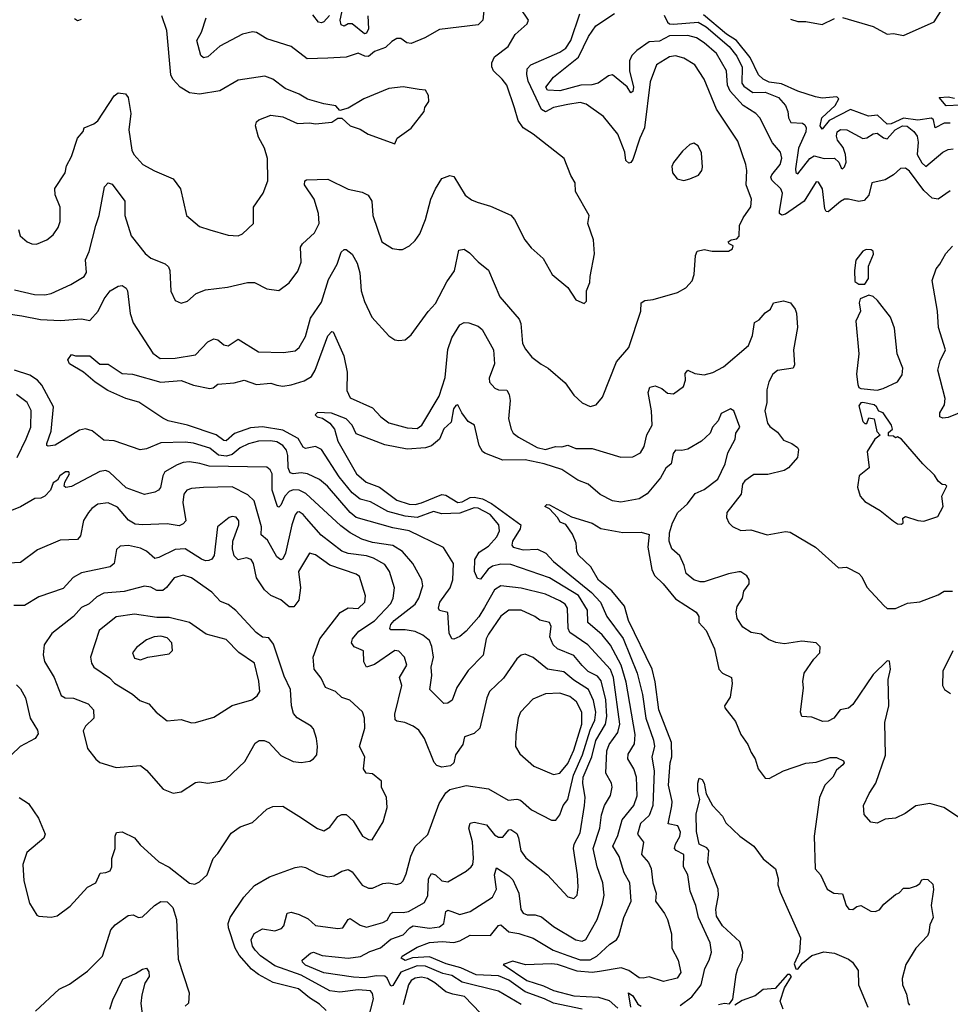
# Model space of a CAD drawing. Extents: x 1268547 to 1425625, y 515768 to 616754.
# Tile 30 of 256: x 1322921 to 1327495, y 535759 to 540597. Entities that reach past the tile are written whole.
import ezdxf

# ---------------------------------------------------------------- set-up
doc = ezdxf.new("R2010")
doc.units = 0

msp = doc.modelspace()

# ---------------------------------------------------------------- linework, layer by layer
at = {"layer": '0CON10XD'}
for points in [[(1322895, 539270), (1322994.3, 539245.7), (1323045, 539244.5), (1323075, 539250.6), (1323172, 539295), (1323238.1, 539335), (1323249.1, 539355), (1323245, 539416.7), (1323262.6, 539457.4), (1323294.8, 539585.2), (1323311.1, 539635), (1323337.1, 539775), (1323355, 539795.8), (1323375, 539789.2), (1323438.5, 539705), (1323438.2, 539635), (1323469.1, 539535), (1323538.1, 539448.1), (1323565, 539424.4), (1323636.3, 539396.3), (1323651.7, 539381.7), (1323659.2, 539365), (1323663, 539263), (1323685, 539216.2), (1323714.2, 539204.2), (1323745, 539213.1), (1323789.1, 539250.9), (1323835, 539268.6), (1323942.7, 539282.7), (1324040, 539305), (1324075, 539305.8), (1324135, 539274), (1324195, 539266.7), (1324245, 539303.8), (1324288.3, 539361.7), (1324304.2, 539405), (1324301.2, 539478.8), (1324311.1, 539495), (1324370, 539550), (1324393.3, 539595), (1324388.9, 539645), (1324367.8, 539715), (1324321.1, 539785), (1324322, 539805), (1324330.9, 539809.1), (1324435, 539812.7), (1324535, 539763.6), (1324605, 539749.2), (1324632.9, 539735), (1324651.9, 539705), (1324657.1, 539635), (1324701.5, 539505), (1324753.2, 539473.2), (1324785, 539467.1), (1324802.3, 539467.7), (1324836.2, 539485), (1324865, 539512), (1324886.9, 539545), (1324915.3, 539614.7), (1324942.5, 539715), (1324963.9, 539766.1), (1324995, 539815.8), (1325035, 539830.8), (1325055, 539826), (1325110.8, 539735), (1325141.7, 539711.7), (1325169.4, 539700.6), (1325235, 539680), (1325335.4, 539635.4), (1325353.1, 539615), (1325404.3, 539515), (1325435, 539475.8), (1325493, 539423), (1325538.8, 539345), (1325615, 539280), (1325655, 539220), (1325695, 539202.5), (1325707, 539213), (1325706.7, 539265), (1325723.8, 539305), (1325724, 539335), (1325745.8, 539445.8), (1325742, 539515), (1325713.8, 539595), (1325720, 539635), (1325652.7, 539752.7), (1325651.2, 539795), (1325630.5, 539830.5), (1325596.7, 539915), (1325444.2, 540035), (1325395, 540065.6), (1325371.5, 540101.5), (1325353, 540163), (1325314.5, 540275), (1325293.1, 540305), (1325249.5, 540345), (1325241.2, 540365), (1325241.8, 540385), (1325255.3, 540414.7), (1325321.9, 540465), (1325356.2, 540523.8), (1325415, 540576.7), (1325422, 540595), (1325381.4, 540655)], [(1325203.3, 540656.7), (1325197.9, 540595), (1325175, 540571.8), (1324985, 540548.9), (1324912.2, 540507.8), (1324845, 540480.3), (1324823.1, 540483.1), (1324795, 540504.4), (1324775, 540504.3), (1324749.8, 540490.2), (1324719.2, 540460.8), (1324665, 540440.9), (1324635, 540415.3), (1324617.3, 540417.3), (1324585, 540432.9), (1324525, 540411.8), (1324435, 540407.5), (1324334.1, 540404.1), (1324255, 540464.6), (1324135, 540502.3), (1324085, 540533.6), (1324065, 540537.5), (1324015.8, 540525), (1323905, 540466.6), (1323845, 540414.3), (1323825, 540408.8), (1323810.9, 540420.9), (1323791.3, 540495), (1323814.6, 540535), (1323838.2, 540605)], [(1324631.6, 540615), (1324635, 540552), (1324625, 540530.5), (1324615, 540526.4), (1324555, 540576.5), (1324535, 540575.8), (1324515, 540565.4), (1324500.6, 540570.6), (1324495.8, 540595), (1324509.7, 540655)], [(1326965, 540606.7), (1327115, 540562.9), (1327185, 540525.5), (1327215, 540528.8), (1327265, 540518.2), (1327415, 540585.7), (1327455, 540648.6)], [(1322852.5, 539152.5), (1322931.8, 539141.8), (1323023.3, 539123.3), (1323120.9, 539119.1), (1323225, 539127.6), (1323265, 539119.2), (1323305.9, 539164.1), (1323336.8, 539225), (1323365, 539264.4), (1323405, 539287.5), (1323425, 539290.8), (1323445, 539277.5), (1323450, 539265), (1323463.8, 539153.8), (1323477.9, 539107.9), (1323575, 538957.5), (1323611.7, 538931.7), (1323685, 538933.3), (1323785, 538950), (1323846.1, 539013.9), (1323875, 539027.8), (1323895, 539022.9), (1323925, 538998.6), (1323945, 538994.2), (1323995, 539027.5), (1324095, 538964.4), (1324218.3, 538961.7), (1324275, 538970), (1324295, 538986), (1324325, 539040), (1324350.5, 539129.5), (1324405, 539209.4), (1324439.5, 539320.5), (1324481.8, 539395), (1324501.4, 539455), (1324515, 539468), (1324525, 539468), (1324555, 539444.2), (1324579.8, 539399.8), (1324593, 539353), (1324599.1, 539265), (1324615, 539211.2), (1324652.5, 539135), (1324735, 539043.8), (1324764.4, 539024.4), (1324785, 539020), (1324815, 539024), (1324845, 539048.8), (1324927.9, 539162.1), (1324965, 539202), (1325020.8, 539309.2), (1325057.3, 539362.7), (1325079.5, 539465), (1325105, 539469.3), (1325131.6, 539451.6), (1325175, 539406.5), (1325225, 539366.7), (1325281.2, 539235), (1325375.6, 539125), (1325384.5, 539104.5), (1325392.5, 539005), (1325407.2, 538977.2), (1325438.9, 538938.9), (1325483.4, 538903.4), (1325518.8, 538885), (1325601.7, 538811.7), (1325645, 538752), (1325685, 538713.3), (1325725, 538696.2), (1325755, 538704), (1325785, 538742.5), (1325855, 538916.2), (1325915, 538986.2), (1325974.3, 539165), (1325976.2, 539205), (1325993, 539217), (1326035, 539221.4), (1326154.1, 539255.9), (1326195, 539278.8), (1326226.8, 539313.2), (1326235.6, 539344.4), (1326242.3, 539437.7), (1326251.2, 539458.8), (1326285, 539468.1), (1326325, 539460), (1326405, 539460), (1326425, 539470), (1326427.5, 539485), (1326407.5, 539495), (1326403.3, 539505), (1326417.5, 539515), (1326445, 539520), (1326456.9, 539533.1), (1326458.9, 539585), (1326476.9, 539623.1), (1326515, 539677.5), (1326518, 539715), (1326492.1, 539785), (1326494.5, 539855), (1326489.1, 539885), (1326450.1, 540000.1), (1326346.5, 540156.5), (1326285, 540304.3), (1326239.6, 540375), (1326185, 540408.4), (1326145, 540418.8), (1326115, 540414.1), (1326050.8, 540375), (1326019.1, 540290.9), (1325991.9, 540065), (1325969, 540015), (1325935, 539910), (1325925, 539895.8), (1325915, 539892.5), (1325900.6, 539905), (1325894.5, 539945), (1325860.4, 540035), (1325790.4, 540120.4), (1325705, 540180.9), (1325675, 540189.3), (1325615, 540180.2), (1325544.2, 540165.8), (1325505.3, 540144.7), (1325485.2, 540155.2), (1325419.4, 540295), (1325413.3, 540326.7), (1325415.4, 540355), (1325432.9, 540375), (1325575, 540437.4), (1325605, 540457.5), (1325630.5, 540495), (1325674.3, 540625.7)], [(1322914.3, 539565), (1322924, 539535), (1322957.5, 539505), (1322980, 539495), (1323004.2, 539494.2), (1323055, 539515.8), (1323085, 539538.8), (1323110.8, 539575), (1323120, 539605), (1323119.2, 539675), (1323095.8, 539735.8), (1323093.2, 539766.8), (1323144, 539845), (1323151.7, 539878.3), (1323175.5, 539924.5), (1323205.5, 540014.5), (1323232.3, 540047.7), (1323238, 540065), (1323285, 540084.4), (1323305, 540100), (1323385, 540222.5), (1323405, 540237.5), (1323441.7, 540231.7), (1323454.1, 540214.1), (1323466.9, 540135), (1323457.8, 540055), (1323472.2, 539955), (1323481.9, 539935), (1323526, 539885), (1323583.7, 539853.7), (1323675.4, 539815.4), (1323711.9, 539765), (1323741.2, 539635), (1323805, 539580), (1323856, 539564), (1323945, 539538), (1323995, 539534.2), (1324015.8, 539544.2), (1324070.8, 539595), (1324070, 539675), (1324118.1, 539745), (1324140, 539805), (1324139.6, 539915), (1324124.5, 539965), (1324095, 540018.8), (1324080, 540075), (1324084.2, 540095), (1324096.2, 540105), (1324155, 540127.1), (1324215, 540119.2), (1324285.8, 540085.8), (1324345, 540090), (1324375, 540084.2), (1324455, 540093.8), (1324485, 540112.5), (1324505, 540113.3), (1324545.8, 540075.8), (1324595, 540058), (1324634.2, 540034.2), (1324765, 539987.5), (1324776.7, 540015), (1324845, 540063.8), (1324908.8, 540145), (1324912, 540165), (1324931.2, 540195), (1324930, 540225), (1324915, 540250), (1324885, 540253.8), (1324805, 540266), (1324735, 540258.9), (1324612.1, 540207.9), (1324535, 540161.2), (1324495, 540150), (1324475, 540173.3), (1324415, 540182.5), (1324335, 540205.8), (1324295, 540230.8), (1324225, 540259.2), (1324165, 540304), (1324125, 540318.6), (1323995, 540299.2), (1323905, 540247.1), (1323805, 540231.5), (1323755, 540237.3), (1323709.6, 540265), (1323673.8, 540303.8), (1323663.6, 540325), (1323643.6, 540543.6), (1323619.4, 540615)], [(1323223.1, 540596.9), (1323205, 540591.8), (1323191.1, 540601.1)], [(1324442.9, 540617.1), (1324415, 540585.8), (1324405, 540581.1), (1324388.8, 540585), (1324361.3, 540621.3)], [(1327495, 539755.5), (1327435, 539715.5), (1327405, 539719.1), (1327365, 539757.1), (1327295, 539853.2), (1327275, 539867.9), (1327250, 539865), (1327216, 539834), (1327175, 539810), (1327110, 539795), (1327094.7, 539735), (1327072, 539708), (1327045, 539703.4), (1326995.2, 539715.2), (1326975, 539714.1), (1326955, 539704), (1326895, 539652.2), (1326885, 539654.3), (1326877.8, 539667.8), (1326866.2, 539765), (1326847.8, 539797.8), (1326835, 539800.8), (1326776.7, 539705), (1326685, 539641.8), (1326666.5, 539636.5), (1326655.6, 539645), (1326655.4, 539655), (1326670.7, 539745), (1326661.4, 539765), (1326617.5, 539807.5), (1326613.1, 539823.1), (1326617.1, 539835), (1326658.8, 539885), (1326667, 539917), (1326660, 539945), (1326620.9, 539990.9), (1326559.5, 540115), (1326538.9, 540135), (1326476.7, 540175), (1326412.3, 540245), (1326399.3, 540275), (1326394.7, 540345), (1326345, 540430.9), (1326285, 540482.7), (1326246.8, 540506.8), (1326205, 540518.8), (1326115, 540516.9), (1326065, 540491.6), (1326015, 540487.7), (1325953.9, 540446.1), (1325928.9, 540421.1), (1325918.4, 540395), (1325918.5, 540345), (1325937.6, 540265), (1325935, 540244.2), (1325925, 540238), (1325906.3, 540266.3), (1325835, 540325.4), (1325815, 540321.5), (1325764.8, 540285.2), (1325733.3, 540276.7), (1325678.8, 540275), (1325575, 540247), (1325515, 540250), (1325507.7, 540265), (1325545.3, 540315), (1325667.4, 540412.6), (1325716.4, 540513.6), (1325752.8, 540567.2), (1325843.6, 540626.4)], [(1326089, 540619), (1326104.4, 540585), (1326115, 540576.7), (1326134.2, 540574.2), (1326255, 540584.4), (1326295, 540561.6), (1326407.2, 540465), (1326445, 540417.9), (1326472.7, 540362.7), (1326470.8, 540285), (1326479.3, 540269.3), (1326525, 540238.9), (1326585, 540240.6), (1326650, 540215), (1326685.3, 540175), (1326696.8, 540145), (1326700, 540115), (1326711.3, 540091.3), (1326768.9, 540088.9), (1326780.7, 540080.7), (1326787.2, 540065), (1326785.3, 540045), (1326748.5, 539965), (1326734.3, 539864.3), (1326736.4, 539846.4), (1326745, 539838.6), (1326805, 539914.1), (1326825, 539927.8), (1326875, 539914.8), (1326925, 539915.7), (1326947, 539897), (1326958.7, 539868.7), (1326965, 539864.2), (1326975, 539873.1), (1326983.6, 539896.4), (1326980.5, 539935), (1326967.9, 539967.9), (1326940.8, 540005), (1326935.5, 540025), (1326938.1, 540045), (1326955, 540057.3), (1326986.7, 540055), (1327065, 540013.6), (1327085, 540016.4), (1327115, 540035.5), (1327135, 540039.5), (1327166.6, 540016.6), (1327185, 540011.2), (1327223.2, 540055), (1327260.4, 540075), (1327282.7, 540072.7), (1327315, 540048.1), (1327331.3, 540025), (1327336.4, 539995), (1327332.8, 539935), (1327355, 539893.1), (1327375, 539875.5), (1327458.6, 539945), (1327485, 539959.1), (1327508.5, 539961.5)], [(1327495, 540087.9), (1327465, 540088.1), (1327420, 540065), (1327412, 540105), (1327402.3, 540112.3), (1327335, 540103.4), (1327265, 540112.5), (1327205, 540084.9), (1327185, 540084), (1327137.5, 540127.5), (1327092.8, 540122.8), (1327005, 540154.9), (1326899.4, 540100.6), (1326865, 540058.9), (1326854.8, 540074.8), (1326863.5, 540115), (1326928.9, 540175), (1326947.8, 540207.8), (1326937, 540217), (1326865, 540210.8), (1326832.5, 540217.5), (1326745, 540245.3), (1326665, 540281), (1326605, 540289.1), (1326574.7, 540305), (1326551.9, 540325), (1326510.7, 540410.7), (1326444.5, 540494.5), (1326395, 540525.2), (1326281.3, 540621.3)], [(1326709.8, 540599.8), (1326745, 540587.8), (1326785, 540587.9), (1326865, 540573.2), (1326925, 540603.3)], [(1327545, 540176.5), (1327475, 540173.9), (1327440, 540215), (1327485, 540218), (1327515, 540211.5)], [(1326185, 539806), (1326215, 539814), (1326257.7, 539832.3), (1326273.8, 539855), (1326277.3, 539872.7), (1326272.3, 539942.3), (1326255, 539976.7), (1326235, 539990), (1326215, 539983.3), (1326179.1, 539950.9), (1326134.6, 539895.4), (1326125.8, 539875), (1326129.2, 539845), (1326152.5, 539815), (1326185, 539806)], [(1327625, 538700), (1327485, 538641.4), (1327458.3, 538638.3), (1327443.3, 538645), (1327444, 538665), (1327465.8, 538705), (1327469.2, 538735), (1327433.3, 538875), (1327445, 538920), (1327471.2, 538975), (1327437.1, 539085), (1327432.5, 539165), (1327405.4, 539315), (1327425, 539373.3), (1327444, 539395), (1327472.9, 539447.1), (1327505, 539484.3)], [(1327075, 539297.5), (1327093.3, 539325), (1327092.5, 539385), (1327116.7, 539445), (1327115, 539460), (1327106.4, 539466.4), (1327081.7, 539468.3), (1327065, 539460), (1327030, 539415), (1327023.3, 539365), (1327025, 539310), (1327045, 539297.5), (1327075, 539297.5)], [(1327135, 538777.1), (1327165, 538784.4), (1327235, 538816.7), (1327257.6, 538852.4), (1327261.1, 538885), (1327234.5, 538954.5), (1327220.3, 539080.3), (1327201.4, 539135), (1327137.6, 539217.6), (1327115, 539236.2), (1327095, 539242.5), (1327052.5, 539225), (1327046.7, 539205), (1327053.8, 539165), (1327030.8, 539115), (1327046, 538955), (1327034.4, 538855), (1327040.8, 538805), (1327045, 538790), (1327055, 538784.2), (1327135, 538777.1)], [(1325045, 539034), (1325085, 539097.1), (1325105, 539109.5), (1325127.8, 539107.8), (1325175, 539090.6), (1325194.7, 539074.7), (1325249.7, 538975), (1325254.6, 538905), (1325228.1, 538835), (1325230, 538815), (1325256.1, 538786.1), (1325275, 538777.9), (1325315, 538775.6), (1325327.5, 538755), (1325331.1, 538725), (1325323.1, 538635), (1325335.8, 538585), (1325346, 538565), (1325372, 538545), (1325465, 538494.3), (1325505.2, 538484.8), (1325555, 538498.8), (1325585, 538497.4), (1325615, 538506.5), (1325655, 538489.6), (1325735, 538490.4), (1325875, 538446.7), (1325935, 538448.6), (1325971.9, 538468.1), (1325990.8, 538499.2), (1326003.3, 538556.7), (1326030, 538605), (1326026.3, 538675), (1326010.5, 538765), (1326018.3, 538791.7), (1326045, 538797.8), (1326076.7, 538785), (1326105, 538762), (1326135, 538758.8), (1326183.8, 538795), (1326192.9, 538825), (1326192.1, 538857.9), (1326205, 538874), (1326238.5, 538858.5), (1326285, 538851.1), (1326326.9, 538863.1), (1326379.6, 538890.4), (1326503.8, 538995), (1326522.5, 539045), (1326531.7, 539108.3), (1326555, 539122), (1326585, 539156.2), (1326611.2, 539175), (1326626.7, 539205), (1326675, 539216), (1326710, 539205), (1326732, 539175), (1326738.6, 539155), (1326744, 539085), (1326723.9, 538973.9), (1326729.5, 538900.5), (1326722.5, 538885), (1326645, 538872.2), (1326621.9, 538855), (1326602.6, 538817.4), (1326592.6, 538777.4), (1326592.7, 538715), (1326583.8, 538675), (1326596.1, 538615), (1326607.5, 538597.5), (1326645, 538570), (1326675, 538531.1), (1326716.7, 538515), (1326743.8, 538495), (1326748.8, 538485), (1326743.8, 538445), (1326699.2, 538395), (1326677.8, 538382.2), (1326597.9, 538362.1), (1326528.8, 538361.2), (1326485, 538331.4), (1326473.8, 538315), (1326466.5, 538265), (1326397.1, 538175), (1326395, 538150), (1326406, 538125), (1326425, 538106.2), (1326465, 538087.5), (1326515, 538090), (1326595, 538065.6), (1326685, 538082.5), (1326708.3, 538078.3), (1326832, 538005), (1326945, 537903.8), (1326985, 537907.1), (1327045.8, 537875), (1327059.6, 537859.6), (1327085, 537808.8), (1327168.8, 537718.8), (1327184.3, 537704.3), (1327225, 537704.2), (1327285, 537730), (1327345, 537735.8), (1327435, 537770), (1327465, 537788.1), (1327505, 537789.4)], [(1325685, 535735.6), (1325545, 535764.2), (1325500.3, 535785), (1325405, 535820.8), (1325325, 535877.2), (1325275, 535899.1), (1325165, 535903.9), (1325088.7, 535938.7), (1325017.2, 535957.2), (1324935, 535992.4), (1324852.1, 535987.9), (1324815, 535974.8), (1324795.5, 535985), (1324800.5, 535995), (1324875, 536039.5), (1324935, 536061.9), (1324997.6, 536067.6), (1325055, 536061.8), (1325085, 536071.1), (1325135, 536099.2), (1325235, 536097.1), (1325275, 536145.6), (1325285, 536149.4), (1325325, 536115.3), (1325375, 536106.6), (1325445, 536083.1), (1325543.1, 536025), (1325615, 535998.8), (1325675, 535976.5), (1325725, 535977.9), (1325756.9, 535995), (1325820.9, 536055), (1325853.8, 536075), (1325865.4, 536095), (1325890.8, 536185), (1325926.5, 536265), (1325919.3, 536355), (1325892, 536405), (1325867.6, 536485), (1325836.7, 536535), (1325861.5, 536588.5), (1325882.1, 536665), (1325939.2, 536735), (1325956.6, 536783.4), (1325952.6, 536875), (1325939.7, 536915), (1325909.7, 536965), (1325911.9, 536988.1), (1325942.2, 537037.8), (1325946.3, 537083.7), (1325901.2, 537341.2), (1325877.8, 537425), (1325825, 537523.9), (1325784.6, 537574.6), (1325713.5, 537635), (1325712.5, 537695), (1325667.1, 537767.1), (1325525, 537854.8), (1325335, 537920.2), (1325285, 537921.6), (1325245, 537911.1), (1325223.8, 537896.2), (1325185, 537848.1), (1325170.9, 537850.9), (1325156.7, 537885), (1325157.5, 537945), (1325179.5, 537980.5), (1325225, 538010.6), (1325266.3, 538055), (1325279.4, 538085), (1325275.2, 538115), (1325233.9, 538165), (1325175, 538197.3), (1325155, 538197.5), (1325085, 538172.5), (1325040.5, 538170.5), (1324995, 538168.7), (1324955, 538180.2), (1324875, 538151.1), (1324815, 538156.8), (1324729.9, 538179.9), (1324645, 538228.1), (1324595, 538240.2), (1324555, 538272.3), (1324491.1, 538351.1), (1324405, 538485.6), (1324375, 538499.6), (1324325, 538490), (1324315, 538495.7), (1324289.2, 538539.2), (1324215, 538579), (1324115, 538595.8), (1324055, 538591.5), (1323976.9, 538563.1), (1323935, 538528.2), (1323925, 538528.4), (1323887.2, 538557.2), (1323745, 538604.2), (1323651.2, 538625), (1323625, 538638.9), (1323506.7, 538716.7), (1323443.2, 538735), (1323354.3, 538774.3), (1323292.5, 538815), (1323235, 538864.2), (1323165.4, 538905.4), (1323157.5, 538925), (1323175, 538951.9), (1323195, 538945.8), (1323265, 538945.8), (1323315, 538904.3), (1323355, 538903.8), (1323425, 538857.8), (1323475, 538854.5), (1323615, 538816), (1323715, 538823.5), (1323775, 538800.2), (1323855, 538785.2), (1323872.4, 538787.6), (1323895, 538805.5), (1323975, 538811.6), (1324025, 538826.2), (1324085, 538803.7), (1324155, 538810.8), (1324185, 538800.6), (1324215, 538795.8), (1324255, 538802), (1324318.6, 538821.4), (1324355, 538843.2), (1324373.4, 538875), (1324435, 539042.9), (1324455, 539064), (1324462.3, 539062.3), (1324513.6, 538945), (1324530.4, 538865), (1324528.9, 538775), (1324545, 538738.2), (1324655, 538689.1), (1324696.5, 538645), (1324735, 538616.2), (1324825, 538591.5), (1324875, 538588.5), (1324897.3, 538605), (1324983.4, 538746.6), (1325012.1, 538837.9), (1325025.4, 538975.4), (1325045, 539034)], [(1325385, 535757.5), (1325275, 535823.1), (1325095, 535867.9), (1325045, 535899.7), (1324999.9, 535910.1), (1324915, 535945.5), (1324875, 535947.1), (1324795, 535917.3), (1324755, 535851.2), (1324745, 535847.5), (1324726.5, 535886.5), (1324715, 535897), (1324675, 535898.5), (1324615, 535889), (1324561.5, 535891.5), (1324415, 535912.9), (1324325, 535950.8), (1324310.5, 535965), (1324310, 535975), (1324350.3, 536009.7), (1324365, 536014.2), (1324408.3, 535998.3), (1324535, 535985.7), (1324596.7, 535993.3), (1324641.8, 536018.2), (1324695, 536035.8), (1324745, 536078.3), (1324805, 536100.9), (1324838.2, 536135), (1324855, 536143.9), (1324935, 536133.3), (1324985, 536140), (1325005, 536155.5), (1325015.9, 536214.1), (1325025, 536221.8), (1325045, 536215.3), (1325085, 536200.7), (1325135, 536215.4), (1325245, 536285.6), (1325264.1, 536325), (1325254.8, 536395), (1325265, 536430), (1325325, 536390.7), (1325345, 536370), (1325374.3, 536304.3), (1325384.6, 536224.6), (1325396.1, 536206.1), (1325415, 536198.5), (1325455, 536198.5), (1325485, 536188.2), (1325545, 536140.8), (1325655, 536075.3), (1325685, 536069.3), (1325703.6, 536076.4), (1325758.4, 536175), (1325786.2, 536253.8), (1325794, 536295), (1325786.9, 536355), (1325758.4, 536435), (1325740.2, 536525), (1325771.9, 536625), (1325780.1, 536689.9), (1325795, 536735.6), (1325825.5, 536785), (1325833.6, 536825), (1325829.5, 536845), (1325801.5, 536895), (1325807.4, 537005), (1325818.8, 537035), (1325861.1, 537095), (1325870.9, 537135), (1325838.7, 537365), (1325824.4, 537404.4), (1325713.9, 537525), (1325624.7, 537585), (1325617.1, 537605), (1325613.4, 537705), (1325602.1, 537725), (1325575, 537741.8), (1325505, 537773.5), (1325385, 537803.2), (1325285, 537815.4), (1325255, 537794.6), (1325205, 537708.9), (1325177.3, 537662.7), (1325115, 537592.3), (1325085, 537565.6), (1325055, 537552.9), (1325045, 537554.3), (1325031.7, 537581.7), (1325025, 537683.3), (1324985, 537694.3), (1324980, 537705), (1324986.1, 537735), (1325036.6, 537805), (1325050.3, 537845), (1325053.9, 537925), (1325003.2, 538003.2), (1324835.7, 538085.7), (1324755, 538099.6), (1324575, 538150.7), (1324545.8, 538175), (1324434, 538304), (1324395, 538336.7), (1324335, 538365.2), (1324305, 538369.8), (1324264.5, 538364.5), (1324250.4, 538370.4), (1324240.8, 538395), (1324238.7, 538455), (1324231.5, 538481.5), (1324214, 538505), (1324185, 538521.7), (1324153.2, 538526.8), (1324095, 538525.2), (1324045, 538513.1), (1324005, 538492.3), (1323965, 538460), (1323938.2, 538451.8), (1323897.7, 538457.7), (1323855, 538490.6), (1323775, 538515.2), (1323735, 538521), (1323615, 538517.2), (1323545, 538487.3), (1323512.4, 538482.4), (1323385, 538527.8), (1323335, 538530.5), (1323276.6, 538576.6), (1323245, 538586.4), (1323215, 538579.7), (1323095, 538505.4), (1323061.7, 538501.7), (1323054.4, 538504.4), (1323054.4, 538515), (1323076.4, 538575), (1323086.7, 538695), (1323030.1, 538800.1), (1323008.4, 538825), (1322970, 538850), (1322895, 538875.2)], [(1322908.1, 538445), (1322953.3, 538536.7), (1322975.8, 538595), (1322976.7, 538676.7), (1322958.1, 538715), (1322905, 538754.3)], [(1327555, 536665.6), (1327463.8, 536725), (1327395, 536746), (1327325, 536734.2), (1327272.9, 536697.1), (1327225, 536674), (1327175, 536668), (1327135, 536648.1), (1327105, 536653.3), (1327070.9, 536690.9), (1327068, 536735), (1327096, 536795), (1327129.2, 536845), (1327176.3, 536983.7), (1327172.6, 537142.6), (1327192.3, 537225), (1327189.6, 537355), (1327200.6, 537405), (1327196.2, 537445), (1327185, 537446), (1327115, 537380), (1327015, 537231.8), (1326995, 537213.8), (1326953.8, 537205), (1326922.5, 537165), (1326895, 537150.6), (1326867.7, 537147.7), (1326815, 537170), (1326765, 537173.3), (1326758.8, 537195), (1326774.1, 537314.1), (1326769.4, 537345), (1326776.7, 537385), (1326824.7, 537455.3), (1326854.3, 537485), (1326855.5, 537515.5), (1326835, 537534.3), (1326765, 537543.5), (1326679.7, 537529.7), (1326637.2, 537537.2), (1326600.6, 537550.6), (1326565, 537578), (1326515.7, 537585.7), (1326475, 537612.5), (1326448.1, 537655), (1326442.4, 537687.6), (1326447.4, 537712.6), (1326473.6, 537755), (1326480.7, 537789.3), (1326505.6, 537825), (1326505.6, 537845), (1326494.3, 537864.3), (1326465, 537883.8), (1326455, 537884), (1326405, 537873.8), (1326285, 537834.6), (1326265, 537833.9), (1326234, 537845), (1326196.7, 537875), (1326186.5, 537915), (1326165, 537962), (1326126.6, 537996.6), (1326112.9, 538035), (1326115.3, 538075), (1326128.9, 538125), (1326155, 538174.7), (1326202.7, 538217.3), (1326241.5, 538268.5), (1326285, 538288.3), (1326351.5, 538338.5), (1326387.6, 538415), (1326400.8, 538469.2), (1326438.1, 538535), (1326441.2, 538565), (1326460, 538595), (1326430.8, 538675), (1326414, 538684), (1326368.8, 538661.2), (1326354.6, 538625.4), (1326325.8, 538595), (1326314.5, 538565.5), (1326271.4, 538525), (1326205, 538487.1), (1326175, 538480.4), (1326145, 538482.2), (1326132.5, 538465), (1326122.9, 538415), (1326096.8, 538393.2), (1326069.7, 538345), (1326005, 538267.1), (1325965, 538242), (1325875, 538226.2), (1325835, 538233.2), (1325773.6, 538263.6), (1325714.7, 538314.7), (1325665, 538334.1), (1325585, 538386.5), (1325499.2, 538415), (1325405, 538434), (1325295, 538432.4), (1325206.6, 538466.6), (1325195, 538475.6), (1325178.9, 538505), (1325155.7, 538605), (1325125, 538622.2), (1325093.6, 538665), (1325075, 538704.2), (1325065, 538700.6), (1325053.5, 538685), (1325041.2, 538618.8), (1325005, 538586.9), (1324984.1, 538535.9), (1324945, 538503.1), (1324915, 538493.1), (1324825, 538485.8), (1324715, 538507.9), (1324575, 538562.5), (1324555, 538604), (1324525, 538636.2), (1324453.1, 538663.1), (1324385, 538666.5), (1324373.3, 538655), (1324382.5, 538645), (1324408.6, 538638.6), (1324444.5, 538614.5), (1324468.8, 538585), (1324484.2, 538525), (1324575.6, 538365), (1324624.4, 538324.4), (1324690.1, 538300.1), (1324775, 538235.3), (1324835, 538215.6), (1324865, 538215.2), (1324895, 538223.2), (1324995, 538263.4), (1325015, 538260.2), (1325075, 538223.9), (1325095, 538226.9), (1325135, 538249), (1325155, 538250.3), (1325195, 538242.4), (1325240.1, 538220.1), (1325384.4, 538115), (1325380.4, 538095), (1325343.1, 538035), (1325340, 538015), (1325345.8, 538005), (1325395, 537991), (1325465.2, 537995.2), (1325507.1, 537975), (1325544.6, 537935), (1325731.7, 537781.7), (1325775.2, 537735), (1325806.9, 537665), (1325886.3, 537556.3), (1325956.4, 537386.4), (1325981.6, 537281.6), (1325998.5, 537165), (1326036, 537056), (1326041.8, 537025), (1326027.3, 536975), (1326039.5, 536905), (1326033.5, 536735), (1326015, 536687.1), (1325972.8, 536647.2), (1325956.9, 536595), (1325986.7, 536555), (1325977.9, 536495), (1326011.8, 536455), (1326025, 536426), (1326032.5, 536355), (1326048.9, 536305), (1326046.1, 536265), (1326090.5, 536205), (1326105.5, 536175), (1326123.8, 536105), (1326125.4, 536035), (1326156.9, 535975), (1326170.4, 535915), (1326152.3, 535887.7), (1326085, 535871.1), (1326015, 535893.1), (1325985, 535886.4), (1325965, 535888.9), (1325914.4, 535924.4), (1325877.3, 535937.3), (1325769.9, 535920.1), (1325735, 535914.9), (1325661.2, 535921.2), (1325565, 535953.9), (1325535, 535958.4), (1325407.7, 535952.3), (1325345, 535970.5), (1325296.7, 535955), (1325413.6, 535875), (1325495, 535850.3), (1325545, 535826.4), (1325645, 535800.4), (1325765, 535793.8), (1325817.4, 535777.4), (1325860.2, 535740.2)], [(1327255, 538117.5), (1327262.5, 538125), (1327262, 538148), (1327273.9, 538156.1), (1327335.5, 538135.5), (1327365, 538132.2), (1327433.3, 538155), (1327460, 538205), (1327453.8, 538255), (1327477.5, 538305), (1327471.7, 538311.7), (1327455, 538313.3), (1327435, 538330), (1327418, 538358), (1327359.2, 538415), (1327255, 538536.2), (1327235, 538547.5), (1327225, 538542.5), (1327215, 538550), (1327191.7, 538551.7), (1327191.7, 538568.3), (1327210, 538585), (1327206.2, 538605), (1327165.6, 538665.6), (1327143.6, 538673.6), (1327132.5, 538695), (1327120, 538705), (1327065, 538715.8), (1327055, 538713.8), (1327045, 538700), (1327065, 538622.5), (1327075, 538612.5), (1327085, 538612.5), (1327095, 538640), (1327120, 538635), (1327133, 538573), (1327150, 538555), (1327123.6, 538536.4), (1327086, 538475), (1327096, 538395), (1327046.7, 538355), (1327039.3, 538299.3), (1327051.2, 538255), (1327075, 538228.8), (1327150, 538185), (1327215, 538133.3), (1327235, 538120), (1327255, 538117.5)], [(1325685, 537424.1), (1325645, 537472.7), (1325565, 537505.3), (1325542.2, 537525), (1325526.1, 537563.9), (1325533.5, 537615), (1325524.7, 537634.7), (1325477, 537647), (1325452.2, 537665), (1325385, 537694.7), (1325325.3, 537694.7), (1325285, 537665.5), (1325225, 537577.8), (1325214, 537555), (1325199.6, 537475), (1325125, 537399.2), (1325068.9, 537315), (1325046.7, 537253.3), (1325025, 537238.6), (1325005, 537237.1), (1324937.1, 537305), (1324947.1, 537375), (1324943.4, 537415), (1324954.2, 537465), (1324947.1, 537517.1), (1324935, 537545.6), (1324903.1, 537573.1), (1324865, 537590.5), (1324815, 537598), (1324745, 537598.6), (1324739.4, 537605), (1324745.8, 537624.2), (1324762.2, 537645), (1324864.6, 537725), (1324883.2, 537755), (1324901.6, 537815), (1324896.7, 537845), (1324853.9, 537925), (1324803.2, 537983.2), (1324755, 538013.8), (1324655, 538028.1), (1324603.3, 538045), (1324545, 538075.3), (1324499.8, 538109.8), (1324327.8, 538267.8), (1324295, 538285.7), (1324265, 538286.7), (1324245, 538278), (1324224.8, 538255), (1324205, 538211.1), (1324195, 538201.4), (1324188.8, 538205), (1324161.9, 538285), (1324161.9, 538365), (1324152.5, 538385), (1324135, 538397.8), (1323852.4, 538402.4), (1323806.6, 538416.6), (1323755, 538423.5), (1323725, 538420.9), (1323695, 538410), (1323635, 538374.4), (1323623.9, 538355), (1323612.2, 538297.8), (1323602.5, 538285), (1323585, 538274.4), (1323534.5, 538264.5), (1323445, 538296.5), (1323362.8, 538372.8), (1323345, 538381.5), (1323315, 538376.1), (1323175, 538302.9), (1323148.3, 538298.3), (1323140, 538305), (1323142.5, 538325), (1323166, 538365), (1323162.5, 538375), (1323145.8, 538375.8), (1323118.8, 538355), (1323106.4, 538333.6), (1323085, 538321.2), (1323072.5, 538285), (1323044.4, 538255.6), (1323025, 538245.8), (1322995, 538244), (1322925, 538203.5), (1322872.4, 538182.4)], [(1324427.7, 535727.7), (1324395, 535758.8), (1324345, 535790.4), (1324290.9, 535835), (1324166.5, 535866.5), (1324094.8, 535904.8), (1324060.7, 535930.7), (1323999.9, 535999.9), (1323980.3, 536035), (1323946.8, 536135), (1323945.4, 536155), (1323955.3, 536184.7), (1324023.3, 536285), (1324075, 536343.1), (1324148.8, 536385), (1324275, 536430.8), (1324305, 536436), (1324325, 536431.4), (1324385, 536399.4), (1324435, 536384.4), (1324465, 536390), (1324505, 536413.5), (1324535, 536421.5), (1324555, 536410), (1324604.8, 536344.8), (1324635, 536329.2), (1324655, 536329.2), (1324705, 536352.1), (1324735.3, 536355.3), (1324775, 536347.8), (1324795, 536354.3), (1324805.3, 536364.7), (1324820.5, 536399.5), (1324843, 536487), (1324865, 536533.8), (1324927.4, 536592.6), (1324982.5, 536745), (1325015, 536798.6), (1325035, 536813.5), (1325115, 536833.3), (1325225, 536818.2), (1325322.4, 536762.4), (1325365, 536766.9), (1325382.6, 536762.6), (1325436.2, 536715), (1325535, 536664.3), (1325556.3, 536663.7), (1325575, 536690), (1325592.1, 536735), (1325615, 536765.8), (1325642.6, 536885), (1325686.5, 536985), (1325725.1, 537105), (1325747.5, 537155), (1325752.7, 537195), (1325741.9, 537251.9), (1325716, 537306), (1325645, 537351.3), (1325595, 537392.4), (1325515.7, 537405.7), (1325445, 537462.5), (1325405, 537478.9), (1325385, 537474.3), (1325365, 537455.8), (1325298.3, 537361.7), (1325230.5, 537295), (1325217.1, 537265), (1325182.2, 537115), (1325155, 537089.5), (1325107.7, 537072.3), (1325098.8, 537035), (1325063.3, 536985), (1325054, 536945), (1325039.1, 536930.9), (1324995, 536924.4), (1324971.8, 536931.8), (1324957.4, 536947.4), (1324910, 537065), (1324882.5, 537105), (1324855.4, 537125.4), (1324813.6, 537143.6), (1324775, 537149.2), (1324766.5, 537156.5), (1324764, 537185), (1324798.9, 537325), (1324787.9, 537365), (1324823.3, 537425), (1324812.3, 537465), (1324785, 537493.8), (1324765, 537496.7), (1324665, 537428.1), (1324625, 537414.5), (1324611.8, 537441.8), (1324610.8, 537495), (1324565.4, 537515.4), (1324551.8, 537535), (1324556.1, 537555), (1324588.6, 537591.4), (1324665, 537642.5), (1324745, 537727.5), (1324756.7, 537755), (1324762.9, 537805), (1324738.4, 537885), (1324715, 537920.4), (1324660.4, 537950.4), (1324625, 537962.8), (1324535, 537974.4), (1324505, 537985.3), (1324403.5, 538063.5), (1324330.2, 538145), (1324315, 538165.3), (1324295, 538178.2), (1324285, 538176.4), (1324275.7, 538164.3), (1324259, 538115), (1324228.2, 537975), (1324215, 537948.1), (1324205, 537942.2), (1324185, 537957.1), (1324138.7, 538038.7), (1324108.5, 538065), (1324109.8, 538105), (1324073.2, 538233.2), (1324042.6, 538262.6), (1323965, 538300.6), (1323825, 538298.9), (1323765, 538293.3), (1323742.2, 538285), (1323727.9, 538265), (1323722.8, 538225), (1323736.9, 538135), (1323725, 538119.4), (1323705, 538109.6), (1323645, 538120), (1323523.9, 538113.9), (1323488.1, 538118.1), (1323455, 538138.2), (1323401.3, 538201.3), (1323355, 538222.1), (1323305, 538215.6), (1323275, 538195.7), (1323259.4, 538175), (1323234.7, 538135.3), (1323219.2, 538060.8), (1323205, 538041.9), (1323120.4, 538039.6), (1323008.1, 537991.9), (1322925, 537928.9), (1322835, 537924.4)], [(1326167.2, 535752.8), (1326225, 535795.4), (1326270.3, 535855), (1326288.3, 535935), (1326309.2, 535975), (1326320.5, 536015), (1326315, 536061.2), (1326256.5, 536185), (1326244.7, 536244.7), (1326216.2, 536315), (1326205.4, 536395), (1326183.6, 536435), (1326185.3, 536495), (1326147.1, 536515), (1326140, 536525), (1326143.8, 536545), (1326166.1, 536583.9), (1326168.7, 536605), (1326155, 536636.2), (1326108.9, 536645), (1326126.3, 536733.7), (1326128.1, 536755), (1326109.3, 536835), (1326117.6, 536945), (1326125.6, 536974.4), (1326124.8, 537045), (1326061.6, 537205), (1326043.5, 537343.5), (1326029, 537405), (1325912.9, 537645), (1325892.9, 537715), (1325830.7, 537790.7), (1325765, 537843.1), (1325728.4, 537908.4), (1325668.2, 537965), (1325658.5, 537985), (1325655.6, 538025), (1325638, 538068), (1325605, 538116.7), (1325577.7, 538127.7), (1325565, 538150), (1325525, 538192.5), (1325501.9, 538205), (1325512.5, 538215), (1325525, 538212.9), (1325633.4, 538153.4), (1325735, 538122.5), (1325777.3, 538097.3), (1325885, 538077.7), (1325975, 538078.5), (1326015, 538066.7), (1326008, 538005), (1326027.5, 537895), (1326040.9, 537865), (1326083.7, 537825), (1326145, 537751.2), (1326246.2, 537685), (1326258.8, 537665), (1326258.8, 537635), (1326295.7, 537595.7), (1326336.2, 537505), (1326357.7, 537405), (1326375, 537385.5), (1326418.8, 537365), (1326422.3, 537335), (1326412.1, 537267.9), (1326385.6, 537225), (1326387.5, 537215), (1326439.1, 537149.1), (1326465, 537084), (1326500, 537035), (1326515.4, 536995.4), (1326535.6, 536965), (1326550, 536915), (1326585, 536869.4), (1326605, 536867.8), (1326675, 536906.1), (1326785, 536943.3), (1326835, 536948.8), (1326905, 536971.8), (1326935, 536971.9), (1326970, 536955), (1326973.3, 536945), (1326966, 536935), (1326935, 536910), (1326916.7, 536875), (1326878.8, 536835), (1326852.5, 536775), (1326826, 536585), (1326830, 536425), (1326856.2, 536395), (1326889.2, 536325), (1326922.5, 536305), (1326965, 536301.2), (1326982.9, 536245), (1326995.9, 536225.9), (1327015, 536223.8), (1327035, 536238.8), (1327055, 536243.8), (1327105, 536215.8), (1327125, 536214.4), (1327146.4, 536223.6), (1327168.8, 536251.2), (1327225, 536297.5), (1327244, 536306), (1327265, 536330), (1327295, 536330), (1327328.6, 536341.4), (1327345, 536352.5), (1327355, 536370), (1327367, 536373), (1327385, 536372.5), (1327408.8, 536348.8), (1327412.7, 536322.7), (1327400.6, 536245), (1327410, 536185), (1327395, 536150), (1327388.8, 536111.2), (1327382, 536095), (1327325, 536034), (1327276.9, 535955), (1327257.5, 535885), (1327259.2, 535855), (1327278.9, 535808.9), (1327287.8, 535765), (1327295, 535754.4)], [(1323075, 536186.2), (1323105, 536193.8), (1323168.7, 536241.3), (1323253.8, 536335), (1323295, 536356), (1323316.1, 536403.9), (1323345, 536406), (1323365.7, 536415), (1323374.4, 536435), (1323374.4, 536475.6), (1323390, 536525), (1323390.8, 536585), (1323396.4, 536603.6), (1323425, 536606.2), (1323485, 536576.9), (1323513.1, 536543.1), (1323605, 536458), (1323655, 536432), (1323755, 536354), (1323781.7, 536348.3), (1323805, 536361.2), (1323842, 536395), (1323871.4, 536475), (1323895, 536500), (1323960.3, 536599.7), (1324005, 536631.2), (1324065, 536652.2), (1324135, 536717.1), (1324165, 536730), (1324215, 536731.9), (1324293.3, 536683.3), (1324385, 536621.9), (1324415, 536611.9), (1324445, 536628.6), (1324485, 536681.4), (1324505, 536691.1), (1324525, 536690.9), (1324560, 536660), (1324605.6, 536585.6), (1324635, 536568.8), (1324653, 536567), (1324707.5, 536655), (1324727.1, 536725), (1324724.3, 536775), (1324698.5, 536825), (1324698.8, 536855), (1324655, 536892), (1324623.3, 536895), (1324610, 536915), (1324617.1, 536975), (1324591.2, 537025), (1324617.9, 537115), (1324615.6, 537165), (1324605.6, 537195.6), (1324543.1, 537253.1), (1324505, 537266.9), (1324472.5, 537295), (1324424.4, 537315), (1324402, 537362), (1324368.2, 537405), (1324363.9, 537465), (1324396.9, 537555), (1324495.3, 537684.7), (1324535, 537706.2), (1324585, 537703.8), (1324617.3, 537735), (1324620.9, 537765), (1324590.6, 537860.6), (1324575, 537872.5), (1324445.8, 537915.8), (1324375, 537966.7), (1324345, 537975.6), (1324290.8, 537885), (1324300.3, 537805), (1324292.9, 537745), (1324267.6, 537712.4), (1324245, 537711.9), (1324205, 537745.5), (1324155, 537766.8), (1324123.8, 537795), (1324084.7, 537854.7), (1324069.4, 537925), (1324058, 537945), (1324035, 537952.5), (1323995, 537942), (1323975, 537962), (1323966.2, 537996.2), (1323968.7, 538035), (1323998.5, 538115), (1323998.5, 538135), (1323985, 538152.5), (1323965, 538155.5), (1323950.5, 538150.5), (1323892.5, 538105), (1323876.2, 537963.8), (1323865, 537946), (1323851.1, 537938.9), (1323835, 537937.3), (1323815, 537945.3), (1323735, 537997.5), (1323685, 537993.6), (1323605, 537953.7), (1323585, 537949.6), (1323545, 537985.3), (1323515, 538000), (1323455, 538013.3), (1323415, 538009.5), (1323397.1, 537992.9), (1323384.6, 537925.4), (1323365, 537908.2), (1323225, 537879.5), (1323184.3, 537855.7), (1323135, 537802.2), (1323015, 537760.6), (1322945, 537718.5), (1322892.1, 537717.9)], [(1323675, 536796), (1323715, 536802.5), (1323785, 536848.1), (1323805, 536851.4), (1323845.9, 536845.9), (1323905, 536854.4), (1323935, 536865.6), (1324027.4, 536952.6), (1324078.5, 537041.5), (1324097.5, 537055), (1324122.5, 537055), (1324145, 537044.4), (1324205, 536981.4), (1324265, 536951.2), (1324305, 536947.5), (1324346.3, 536953.7), (1324365.4, 536964.6), (1324381.1, 536985), (1324384.6, 537025), (1324380, 537065), (1324365, 537112.5), (1324354, 537125), (1324285, 537165.7), (1324267.2, 537187.2), (1324257.1, 537225), (1324251.9, 537305), (1324221, 537371), (1324168.3, 537528.3), (1324145, 537560), (1324115, 537562.5), (1324082.5, 537585), (1323983.7, 537693.7), (1323945, 537723.1), (1323908.3, 537738.3), (1323865, 537783.6), (1323765, 537854.4), (1323725, 537867.1), (1323680.8, 537855), (1323643.2, 537806.8), (1323625, 537792.5), (1323595, 537792.5), (1323565, 537808.8), (1323535, 537812.9), (1323435, 537787.9), (1323335, 537779.6), (1323299.3, 537760.7), (1323262.7, 537727.3), (1323225, 537708.2), (1323185, 537664.5), (1323079.1, 537580.9), (1323041.5, 537525), (1323036.1, 537476.1), (1323042.7, 537442.7), (1323091.2, 537365), (1323125.3, 537275.3), (1323145, 537265.4), (1323185, 537263.6), (1323256.7, 537235), (1323283.8, 537205), (1323285.6, 537165), (1323244.5, 537125), (1323232.1, 537102.1), (1323254.2, 537015), (1323295, 536962.5), (1323315, 536947.1), (1323395, 536922.9), (1323515, 536931.9), (1323545, 536910), (1323625.6, 536815.6), (1323675, 536796)], [(1323765, 537142), (1323785, 537142.9), (1323875, 537170), (1323965, 537226.7), (1324061.2, 537255), (1324088.1, 537275), (1324100.6, 537295), (1324096.5, 537346.5), (1324075.7, 537435), (1323998.1, 537488.1), (1323935, 537550.9), (1323837.8, 537577.8), (1323755, 537635.5), (1323655, 537658.7), (1323595, 537659.5), (1323485, 537675.3), (1323395, 537663.3), (1323311.1, 537595), (1323269.4, 537465), (1323273.1, 537435), (1323284.6, 537414.6), (1323362.7, 537362.7), (1323386.7, 537336.7), (1323475, 537282.2), (1323511.9, 537251.9), (1323555.5, 537235.5), (1323591.2, 537195), (1323645, 537151.2), (1323715, 537158), (1323765, 537142)], [(1323515, 537452), (1323550, 537465), (1323655, 537480), (1323672.1, 537497.9), (1323669.3, 537535), (1323645, 537560), (1323615, 537568.3), (1323581.2, 537565), (1323545, 537550), (1323495, 537512.5), (1323475.7, 537485), (1323485, 537459.2), (1323515, 537452)], [(1327507.5, 537495), (1327458.6, 537395), (1327456, 537325), (1327466.2, 537305), (1327495.9, 537285.9)], [(1324634, 535684), (1324659.2, 535785), (1324655, 535812), (1324645, 535824.5), (1324585, 535829.7), (1324495, 535817.7), (1324445, 535824.8), (1324305, 535902), (1324175, 535947.8), (1324105, 535996.2), (1324078, 536025), (1324065.3, 536045), (1324058.2, 536075), (1324073.6, 536106.4), (1324115, 536129.4), (1324175, 536119.6), (1324208.4, 536131.6), (1324220, 536145), (1324235, 536205.8), (1324255, 536212.2), (1324295, 536200.4), (1324338.3, 536178.3), (1324375, 536145.6), (1324485, 536130.6), (1324508.8, 536135), (1324534.7, 536175.3), (1324545, 536180.5), (1324595, 536147.7), (1324625, 536137.1), (1324705, 536160), (1324727.3, 536172.7), (1324744.8, 536205.2), (1324755, 536211.8), (1324805, 536209.8), (1324832.5, 536215), (1324910.5, 536259.5), (1324927.3, 536292.7), (1324931, 536375), (1324945, 536400.9), (1324965, 536395.4), (1324995, 536366.2), (1325025, 536360.5), (1325115, 536413.1), (1325140, 536435), (1325147.8, 536445), (1325151.8, 536475), (1325147.3, 536557.3), (1325129.2, 536625), (1325135, 536649.2), (1325155, 536653.3), (1325215, 536640.4), (1325255, 536592.1), (1325275, 536579.6), (1325295, 536580.7), (1325324.3, 536615.7), (1325335, 536617.2), (1325365, 536597.5), (1325373.1, 536576.9), (1325383.3, 536513.3), (1325408.8, 536478.8), (1325515, 536394.3), (1325615, 536287.1), (1325645, 536278), (1325660.8, 536295), (1325666, 536334), (1325662.8, 536395), (1325643, 536525), (1325646.9, 536545), (1325675, 536602), (1325697.1, 536735), (1325699.8, 536775), (1325689.5, 536845), (1325691, 536875), (1325733.2, 536975), (1325752.4, 537055), (1325800.7, 537135), (1325807.2, 537172.8), (1325801.1, 537255), (1325778.5, 537348.5), (1325760.8, 537370.8), (1325714.6, 537394.6), (1325685, 537424.1)], [(1322905, 537328.8), (1322925, 537308.8), (1322949.4, 537265), (1322971.9, 537165), (1323008.6, 537105), (1323011.7, 537088.3), (1322997.5, 537065), (1322923.1, 537025), (1322880.5, 536985)], [(1325545, 536887.6), (1325575, 536894.7), (1325615, 536941.2), (1325645, 537007.9), (1325683.6, 537135), (1325683.1, 537195), (1325657.6, 537245), (1325625, 537271.1), (1325575, 537288.2), (1325505, 537284.1), (1325442.6, 537257.4), (1325382.2, 537195), (1325371.1, 537165), (1325359.1, 537085), (1325358.5, 537025), (1325379.2, 536989.2), (1325448.6, 536928.6), (1325545, 536887.6)], [(1326355, 535757.5), (1326385, 535764), (1326409.3, 535760.7), (1326426.8, 535783.2), (1326442.9, 535905), (1326450.6, 535935), (1326472.5, 535977.5), (1326475.5, 536015), (1326460.9, 536065), (1326375.4, 536145), (1326345, 536192), (1326342.5, 536225), (1326355.4, 536295), (1326353.3, 536325), (1326303.9, 536455), (1326308.8, 536515), (1326298.3, 536528.3), (1326260, 536545), (1326247.9, 536607.9), (1326246.2, 536695), (1326264.2, 536765), (1326253.6, 536805), (1326254.4, 536845.6), (1326260.7, 536869.3), (1326275, 536863.8), (1326285.6, 536845.6), (1326295, 536793.3), (1326326.4, 536736.4), (1326375, 536683.3), (1326391.2, 536651.2), (1326461.2, 536585), (1326530, 536535), (1326575, 536473.3), (1326635, 536423.8), (1326649.1, 536375), (1326647.3, 536345), (1326659.2, 536309.2), (1326758.5, 536085), (1326753.8, 536015), (1326727.9, 535957.9), (1326735, 535933.3), (1326745, 535930.8), (1326768.7, 535961.3), (1326815, 535997.8), (1326873.8, 536016.2), (1326925, 536009.6), (1326995, 535980.8), (1327014, 535965), (1327041.5, 535925), (1327043.6, 535855), (1327088.8, 535745)], [(1322918.6, 536775), (1322964.3, 536745), (1323013, 536673), (1323045.7, 536595), (1323039.4, 536575), (1322956.2, 536505), (1322935.8, 536445), (1322942, 536365), (1322968.8, 536255), (1323005, 536197.5), (1323015, 536192.5), (1323075, 536186.2)], [(1322999.2, 535725), (1323115, 535832.5), (1323165, 535857.1), (1323255, 535920.8), (1323328.1, 535995), (1323360.8, 536099.2), (1323369.6, 536125), (1323390.4, 536149.6), (1323454.2, 536195), (1323477.9, 536197.9), (1323505, 536186), (1323525, 536188), (1323583.1, 536245), (1323615, 536264.5), (1323645, 536262.7), (1323673.6, 536235), (1323692.2, 536175), (1323700.3, 535980.3), (1323754, 535815), (1323750, 535765), (1323735, 535750)], [(1323364.5, 535735), (1323379, 535781), (1323427.1, 535882.9), (1323490.6, 535909.4), (1323525, 535932), (1323545, 535936.7), (1323555, 535917.5), (1323557.5, 535895), (1323536.6, 535863.4), (1323520.8, 535805), (1323516.7, 535763.3), (1323526.9, 535685)], [(1326673.1, 535735), (1326659.2, 535775), (1326679.8, 535840.2), (1326714.4, 535895), (1326705.6, 535905.6), (1326695, 535904.4), (1326634.1, 535835.9), (1326575, 535831.5), (1326535, 535800.9), (1326472.1, 535777.9), (1326436, 535755)], [(1325185.3, 535715.3), (1325106.7, 535796.7), (1325049.1, 535809.2), (1325015, 535820.3), (1324960.9, 535865), (1324925, 535885.2), (1324895, 535892.5), (1324865, 535887.1), (1324844.9, 535875.1), (1324831.9, 535855), (1324805, 535756.2)], [(1325924.8, 535745), (1325913.3, 535815), (1325935, 535801.2), (1325959.5, 535759.5), (1325975, 535748.8)]]:
    msp.add_lwpolyline(points, dxfattribs=at)

doc.saveas('drawing.dxf')
